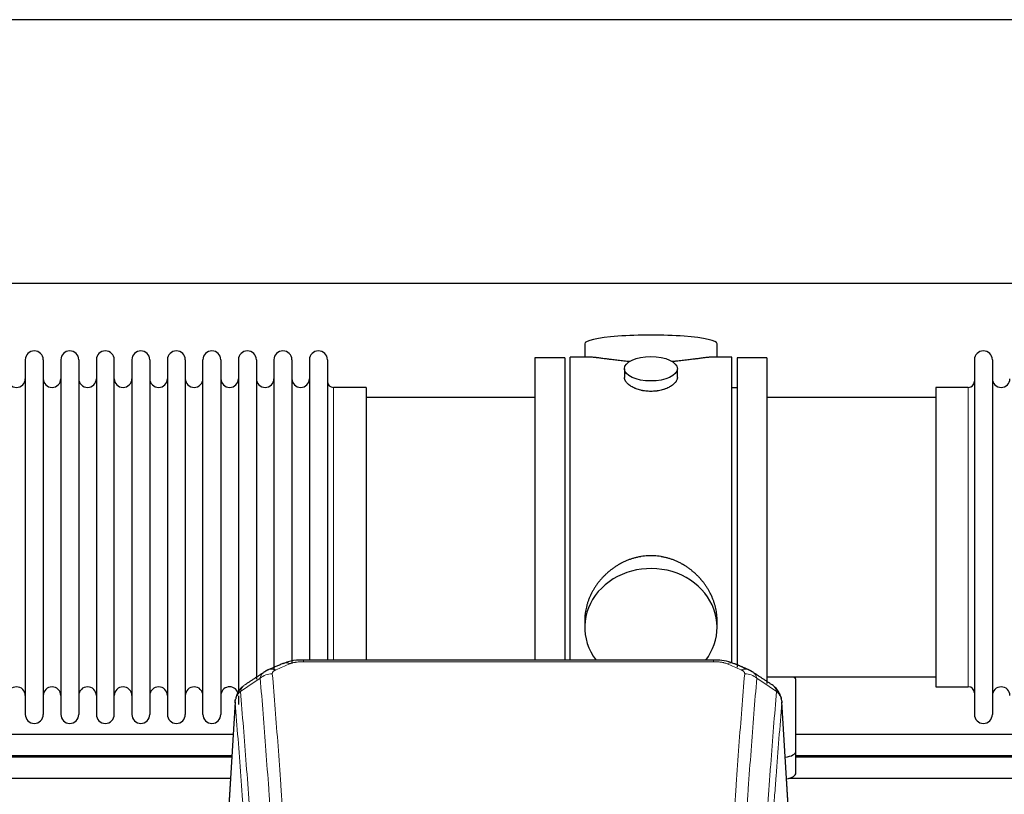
# Model space of a CAD drawing. Header units: inches. Extents: x 0 to 23760, y -13 to 16800.
# Tile 142 of 247: x 5983 to 6543, y 14773 to 15214. Entities that reach past the tile are written whole.
import ezdxf

# ---------------------------------------------------------------- set-up
doc = ezdxf.new("R2010")
doc.units = ezdxf.units.IN
doc.layers.add('254', color=7, linetype='Continuous', true_color=0xffffff)

msp = doc.modelspace()

# ---------------------------------------------------------------- linework, layer by layer
at = {"layer": '254', "color": 2, "linetype": 'Continuous', "lineweight": 25}
for p, q in [((7685.597, 15213.845), (3408.375, 15213.845)), ((7685.597, 15063.844), (3476.173, 15063.844)), ((6304.475, 15029.502), (6304.475, 15021.882)), ((6379.754, 15021.882), (6379.754, 15029.502)), ((5986.315, 15020.352), (5986.315, 14818.552)), ((5996.515, 15020.352), (5996.515, 14818.552)), ((6006.515, 15020.352), (6006.515, 14818.552)), ((6016.715, 15020.352), (6016.715, 14818.552)), ((6026.715, 15020.352), (6026.715, 14818.552)), ((6036.915, 14818.552), (6036.915, 15020.352)), ((6046.915, 15020.352), (6046.915, 14818.552)), ((6057.115, 15020.352), (6057.115, 14818.552)), ((6067.115, 15020.352), (6067.115, 14872.862)), ((6077.315, 15020.352), (6077.315, 14872.862)), ((6087.315, 14872.862), (6087.315, 15020.352)), ((6097.515, 15020.352), (6097.515, 14872.862)), ((6107.515, 15020.352), (6107.515, 14872.862)), ((6117.715, 15020.352), (6117.715, 14872.862)), ((6127.715, 15020.352), (6127.715, 14872.862)), ((6137.915, 15020.352), (6137.915, 14872.862)), ((6147.915, 15020.352), (6147.915, 14872.862)), ((6158.115, 15020.352), (6158.115, 14872.862)), ((6276.115, 15021.452), (6276.115, 14919.452)), ((6293.115, 15021.452), (6276.115, 15021.452)), ((6293.115, 15021.452), (6293.115, 14919.452)), ((6296.115, 14919.452), (6296.115, 15021.882)), ((6307.461, 15021.882), (6296.115, 15021.882)), ((6388.115, 15021.882), (6376.818, 15021.882)), ((6388.115, 14919.452), (6388.115, 15021.882)), ((6391.115, 15021.452), (6391.115, 14845.53)), ((6408.115, 15021.452), (6391.115, 15021.452)), ((6408.115, 15021.452), (6408.115, 14836.278)), ((6526.115, 15020.352), (6526.115, 14818.552)), ((6536.315, 15020.352), (6536.315, 14818.552)), ((6327.067, 15015.249), (6327.067, 15010.284)), ((6357.162, 15010.307), (6357.162, 15015.249)), ((6180.115, 15004.602), (6161.615, 15004.602)), ((6180.115, 15004.602), (6180.115, 14880.134)), ((6391.115, 15004.452), (6388.115, 15004.452)), ((6504.115, 15004.602), (6504.115, 14834.302)), ((6522.615, 15004.602), (6504.115, 15004.602)), ((6276.115, 14998.952), (6180.115, 14998.952)), ((6504.115, 14998.952), (6408.115, 14998.952)), ((6276.115, 14919.452), (6276.115, 14849.533)), ((6293.115, 14919.452), (6293.115, 14849.533)), ((6296.115, 14849.532), (6296.115, 14919.452)), ((6388.115, 14847.802), (6388.115, 14919.452)), ((6180.115, 14880.134), (6180.115, 14849.533)), ((6067.115, 14872.862), (6067.115, 14818.552)), ((6077.315, 14872.862), (6077.315, 14818.552)), ((6087.315, 14818.552), (6087.315, 14872.862)), ((6097.515, 14872.862), (6097.515, 14818.552)), ((6107.515, 14872.862), (6107.515, 14830.645)), ((6117.715, 14872.862), (6117.715, 14838.705)), ((6127.715, 14872.862), (6127.715, 14843.996)), ((6137.915, 14872.862), (6137.915, 14847.568)), ((6147.915, 14872.862), (6147.915, 14849.535)), ((6158.115, 14872.862), (6158.115, 14849.535)), ((6304.475, 14872.223), (6304.475, 14868.198)), ((6379.754, 14868.198), (6379.754, 14872.221)), ((6377.701, 14849.537), (6144.528, 14849.537)), ((6408.115, 14839.952), (6504.115, 14839.952)), ((6424.615, 14797.852), (6424.615, 14837.926)), ((6504.115, 14834.302), (6522.615, 14834.302)), ((6107.515, 14829.184), (6107.515, 14824.331)), ((6105.597, 14825.74), (6100.346, 14739.104)), ((6421.883, 14739.104), (6416.632, 14825.741)), ((6424.615, 14785.434), (6424.615, 14797.852))]:
    msp.add_line(p, q, dxfattribs=at)
at = {"layer": '254', "color": 110, "linetype": 'Continuous', "lineweight": 13}
for p, q in [((6161.615, 15004.602), (6161.615, 14880.134)), ((6522.615, 15004.602), (6522.615, 14834.302)), ((6161.615, 14880.134), (6161.615, 14849.533)), ((6144.528, 14849.537), (6144.528, 14848.584)), ((6377.701, 14848.584), (6144.528, 14848.584)), ((6377.701, 14849.535), (6377.701, 14848.584)), ((6105.599, 14825.118), (6100.351, 14738.529)), ((6421.878, 14738.529), (6416.63, 14825.118))]:
    msp.add_line(p, q, dxfattribs=at)
at = {"layer": '254', "color": 2, "linetype": 'Continuous', "lineweight": 25}
for centre, radius, start, end in [((5991.415, 15020.352), 5.1, 0, 180), ((6011.615, 15020.352), 5.1, 0, 180), ((6031.815, 15020.352), 5.1, 0, 180), ((6052.015, 15020.352), 5.1, 0, 180), ((6072.215, 15020.352), 5.1, 0, 180), ((6092.415, 15020.352), 5.1, 0, 180), ((6112.615, 15020.352), 5.1, 0, 180), ((6132.815, 15020.352), 5.1, 0, 180), ((6153.015, 15020.352), 5.1, 0, 180), ((6531.215, 15020.352), 5.1, 0, 180), ((5981.315, 15009.602), 5, 180, 0), ((6001.515, 15009.602), 5, 180, 0), ((6021.715, 15009.602), 5, 180, 0), ((6041.915, 15009.602), 5, 180, 0), ((6062.115, 15009.602), 5, 180, 0), ((6082.315, 15009.602), 5, 180, 0), ((6102.515, 15009.602), 5, 180, 0), ((6122.715, 15009.602), 5, 180, 0), ((6142.915, 15009.602), 5, 180, 0), ((6161.615, 15008.102), 3.5, 180, 270), ((6522.615, 15008.102), 3.5, 270, 0), ((6541.315, 15009.602), 5, 180, 0), ((5981.315, 14829.302), 5, 0, 180), ((6001.515, 14829.302), 5, 0, 180), ((6021.715, 14829.302), 5, 0, 180), ((6041.915, 14829.302), 5, 0, 180), ((6062.115, 14829.302), 5, 0, 180), ((6082.315, 14829.302), 5, 0, 180), ((6102.515, 14829.302), 5, 19.11094, 180), ((6522.615, 14830.802), 3.5, 0, 90), ((6541.315, 14829.302), 5, 0, 180), ((5991.415, 14818.552), 5.1, 180, 0), ((6011.615, 14818.552), 5.1, 180, 0), ((6031.815, 14818.552), 5.1, 180, 0), ((6052.015, 14818.552), 5.1, 180, 0), ((6072.215, 14818.552), 5.1, 180, 0), ((6092.415, 14818.552), 5.1, 180, 0), ((6531.215, 14818.552), 5.1, 180, 0)]:
    msp.add_arc(centre, radius, start, end, dxfattribs=at)
for centre, major_axis, ratio, start_param, end_param in [((6342.115, 15029.502), (37.64, 0), 0.1305262, 0, 3.1415927), ((6342.115, 14868.198), (37.64, 0), 0.8870108, 0, 3.7346664), ((6342.115, 14868.198), (37.64, 0), 0.8870108, 5.6900133, 6.2831853), ((6136.77, 14838.374), (3.953, -9.186), 0.6419268, 2.5510147, 3.1418997), ((6416.615, 14837.926), (-8, 0), 0.4617486, 3.1415927, 3.722063), ((6416.615, 14797.852), (-8, 0), 0.4617486, 1.81384, 3.1415927), ((6416.615, 14785.434), (-8, 0), 0.4617486, 1.911273, 3.1415927)]:
    msp.add_ellipse(centre, major_axis=major_axis, ratio=ratio, start_param=start_param, end_param=end_param, dxfattribs=at)
msp.add_ellipse((6342.115, 15015.249), major_axis=(15.048, 0), ratio=0.4617486, dxfattribs=at)
at = {"layer": '254', "color": 110, "linetype": 'Continuous', "lineweight": 13}
for centre, major_axis, ratio, start_param, end_param in [((6385.459, 14838.374), (-3.953, -9.186), 0.6419268, 3.1410059, 3.7321706), ((6126.789, 14832.724), (-9.964, -0.842), 0.9013977, 4.6363308, 5.3961502), ((6128.761, 14834.917), (3.975, -9.176), 0.6408251, 2.5472213, 3.141301), ((6393.468, 14834.917), (3.975, 9.176), 0.6408251, 0.0010737, 0.5943713), ((6395.44, 14832.724), (-9.964, 0.842), 0.9013977, 4.0286278, 4.7884472)]:
    msp.add_ellipse(centre, major_axis=major_axis, ratio=ratio, start_param=start_param, end_param=end_param, dxfattribs=at)
at = {"layer": '254', "color": 2, "linetype": 'Continuous', "lineweight": 25}
for points, knots in [([(6330.242, 15019.293), (6330.24, 15019.294), (6330.238, 15019.294), (6330.162, 15019.3), (6330.088, 15019.306), (6329.94, 15019.318), (6329.72, 15019.336), (6328.914, 15019.403), (6327.619, 15019.519), (6325.937, 15019.686), (6324.3, 15019.864), (6322.706, 15020.049), (6321.157, 15020.239), (6320.153, 15020.368), (6319.535, 15020.448), (6319.412, 15020.464), (6319.167, 15020.497), (6318.802, 15020.545), (6318.443, 15020.593), (6317.733, 15020.688), (6316.809, 15020.813), (6315.488, 15020.993), (6314.23, 15021.164), (6313.036, 15021.323), (6312.282, 15021.42), (6311.733, 15021.488), (6311.462, 15021.521), (6311.198, 15021.552), (6311.023, 15021.573), (6310.936, 15021.583), (6310.506, 15021.632), (6309.847, 15021.704), (6308.938, 15021.788), (6308.11, 15021.847), (6307.473, 15021.876), (6307.118, 15021.881), (6306.995, 15021.882)], [0, 0, 0, 0, 0.0002215, 0.0002215, 0.0071429, 0.0071429, 0.0140642, 0.027907, 0.083278, 0.1386489, 0.1940199, 0.2493909, 0.3047619, 0.3601329, 0.3601329, 0.3739756, 0.3739756, 0.3878184, 0.4155039, 0.4155039, 0.4708749, 0.5262458, 0.5816168, 0.6369878, 0.6923588, 0.6923588, 0.7200443, 0.733887, 0.733887, 0.7477298, 0.7477298, 0.8031008, 0.8584718, 0.9138427, 0.9692137, 1, 1, 1, 1]), ([(6377.239, 15021.882), (6377.115, 15021.881), (6376.758, 15021.876), (6376.117, 15021.847), (6375.284, 15021.787), (6374.674, 15021.731), (6374.275, 15021.69), (6374.194, 15021.682), (6374.031, 15021.665), (6373.785, 15021.639), (6373.533, 15021.61), (6373.019, 15021.551), (6372.311, 15021.466), (6371.183, 15021.322), (6369.989, 15021.163), (6368.727, 15020.991), (6367.842, 15020.87), (6367.16, 15020.778), (6366.815, 15020.731), (6366.463, 15020.683), (6366.228, 15020.652), (6366.109, 15020.636), (6365.515, 15020.556), (6364.547, 15020.428), (6363.05, 15020.236), (6361.506, 15020.047), (6359.915, 15019.862), (6358.277, 15019.685), (6357.153, 15019.573), (6356.297, 15019.492), (6355.866, 15019.453), (6355.431, 15019.414), (6355.212, 15019.395), (6355.139, 15019.389), (6354.993, 15019.376), (6354.706, 15019.352), (6354.418, 15019.328), (6354.203, 15019.311)], [0, 0, 0, 0, 0.0313476, 0.0871263, 0.142905, 0.1986836, 0.1986836, 0.2126283, 0.2126283, 0.226573, 0.2544623, 0.2544623, 0.310241, 0.3660196, 0.4217983, 0.477577, 0.5333556, 0.5333556, 0.561245, 0.5751896, 0.5751896, 0.5891343, 0.5891343, 0.644913, 0.7006917, 0.7564703, 0.812249, 0.8680277, 0.9238063, 0.9238063, 0.9516957, 0.9656403, 0.9656403, 0.9726127, 0.9726127, 0.979585, 1, 1, 1, 1]), ([(6342.115, 15002.374), (6341.617, 15002.374), (6341.123, 15002.389), (6340.144, 15002.446), (6339.659, 15002.489), (6338.697, 15002.602), (6338.219, 15002.673), (6337.628, 15002.778), (6337.451, 15002.811), (6337.275, 15002.846), (6337.157, 15002.87), (6337.099, 15002.882), (6336.807, 15002.943), (6336.576, 15002.995), (6335.893, 15003.16), (6335.449, 15003.283), (6334.585, 15003.55), (6334.165, 15003.694), (6333.552, 15003.928), (6333.351, 15004.009), (6333.053, 15004.134), (6332.954, 15004.176), (6332.808, 15004.241), (6332.759, 15004.263), (6332.662, 15004.306), (6332.229, 15004.504), (6331.82, 15004.712), (6331.127, 15005.097), (6330.798, 15005.296), (6330.176, 15005.708), (6329.883, 15005.922), (6329.539, 15006.196), (6329.471, 15006.252), (6329.338, 15006.363), (6329.273, 15006.419), (6329.082, 15006.587), (6328.961, 15006.7), (6328.613, 15007.041), (6328.403, 15007.27), (6328.028, 15007.733), (6327.862, 15007.967), (6327.647, 15008.32), (6327.581, 15008.439), (6327.505, 15008.587), (6327.49, 15008.617), (6327.462, 15008.676), (6327.448, 15008.706), (6327.407, 15008.795), (6327.381, 15008.854), (6327.26, 15009.15), (6327.188, 15009.384), (6327.091, 15009.848), (6327.067, 15010.078), (6327.067, 15010.308), (6327.067, 15010.311), (6327.067, 15010.314)], [0, 0, 0, 0, 0.0624454, 0.0624454, 0.1248907, 0.1248907, 0.1873361, 0.1873361, 0.2029474, 0.2107531, 0.2107531, 0.2185588, 0.2185588, 0.2497814, 0.2497814, 0.3122268, 0.3122268, 0.3746722, 0.3746722, 0.4058948, 0.4058948, 0.4215062, 0.4215062, 0.4293119, 0.4293119, 0.4371175, 0.4995629, 0.4995629, 0.5620082, 0.5620082, 0.6244536, 0.6244536, 0.6400649, 0.6400649, 0.6556763, 0.6556763, 0.686899, 0.686899, 0.7493443, 0.7493443, 0.8117897, 0.8117897, 0.8430124, 0.8430124, 0.850818, 0.850818, 0.8586237, 0.8586237, 0.874235, 0.874235, 0.9366804, 0.9366804, 0.9991258, 0.9991258, 1, 1, 1, 1]), ([(6357.162, 15010.31), (6357.163, 15010.082), (6357.138, 15009.853), (6357.043, 15009.39), (6356.971, 15009.156), (6356.78, 15008.687), (6356.661, 15008.452), (6356.482, 15008.156), (6356.445, 15008.097), (6356.387, 15008.008), (6356.367, 15007.978), (6356.327, 15007.919), (6356.224, 15007.771), (6356.113, 15007.624), (6355.83, 15007.275), (6355.621, 15007.045), (6355.159, 15006.593), (6354.908, 15006.37), (6354.498, 15006.043), (6354.357, 15005.934), (6354.136, 15005.773), (6354.061, 15005.72), (6353.908, 15005.614), (6353.831, 15005.561), (6353.439, 15005.301), (6353.109, 15005.1), (6352.417, 15004.716), (6352.055, 15004.532), (6351.298, 15004.181), (6350.903, 15004.015), (6350.441, 15003.838), (6350.389, 15003.818), (6350.285, 15003.78), (6350.233, 15003.76), (6350.076, 15003.703), (6349.76, 15003.591), (6349.438, 15003.486), (6348.788, 15003.285), (6348.346, 15003.163), (6347.441, 15002.944), (6346.979, 15002.846), (6346.272, 15002.719), (6346.034, 15002.68), (6345.673, 15002.627), (6345.551, 15002.609), (6345.309, 15002.577), (6345.188, 15002.562), (6344.58, 15002.49), (6344.091, 15002.447), (6343.107, 15002.389), (6342.612, 15002.374), (6342.115, 15002.374)], [0, 0, 0, 0, 0.0621483, 0.0621483, 0.1246718, 0.1246718, 0.1871952, 0.1871952, 0.2028261, 0.2028261, 0.2106415, 0.2106415, 0.2184569, 0.2497186, 0.2497186, 0.3122421, 0.3122421, 0.3747655, 0.3747655, 0.4060273, 0.4060273, 0.4216581, 0.4216581, 0.437289, 0.437289, 0.4998124, 0.4998124, 0.5623359, 0.5623359, 0.6248593, 0.6248593, 0.6326748, 0.6326748, 0.6404902, 0.6404902, 0.656121, 0.6873828, 0.6873828, 0.7499062, 0.7499062, 0.8124297, 0.8124297, 0.8436914, 0.8436914, 0.8593222, 0.8593222, 0.8749531, 0.8749531, 0.9374766, 0.9374766, 1, 1, 1, 1]), ([(6379.754, 14872.186), (6379.754, 14872.718), (6379.739, 14873.255), (6379.694, 14874.073), (6379.67, 14874.423), (6379.64, 14874.775), (6379.628, 14874.915), (6379.621, 14874.986), (6379.601, 14875.197), (6379.528, 14875.901), (6379.355, 14877.164), (6379.035, 14878.841), (6378.626, 14880.511), (6378.13, 14882.173), (6377.547, 14883.826), (6377.099, 14884.922), (6376.8, 14885.605), (6376.739, 14885.742), (6376.616, 14886.014), (6376.43, 14886.422), (6376.235, 14886.826), (6375.838, 14887.629), (6375.282, 14888.688), (6374.373, 14890.239), (6373.391, 14891.754), (6372.334, 14893.231), (6371.579, 14894.191), (6370.995, 14894.9), (6370.797, 14895.135), (6370.495, 14895.485), (6370.393, 14895.601), (6370.189, 14895.833), (6369.676, 14896.407), (6368.725, 14897.413), (6367.4, 14898.691), (6366.019, 14899.908), (6364.582, 14901.062), (6363.087, 14902.152), (6362.052, 14902.836), (6361.26, 14903.331), (6360.994, 14903.493), (6360.658, 14903.693), (6360.591, 14903.732), (6360.456, 14903.811), (6360.253, 14903.929), (6359.508, 14904.353), (6358.273, 14905.007), (6356.593, 14905.794), (6354.88, 14906.496), (6353.134, 14907.111), (6351.354, 14907.64), (6350.145, 14907.932), (6349.229, 14908.128), (6348.922, 14908.19), (6348.537, 14908.262), (6348.46, 14908.276), (6348.305, 14908.304), (6348.074, 14908.344), (6347.225, 14908.486), (6345.835, 14908.67), (6343.982, 14908.818), (6342.128, 14908.867), (6340.274, 14908.819), (6338.419, 14908.673), (6337.182, 14908.51), (6336.409, 14908.387), (6336.254, 14908.361), (6335.945, 14908.308), (6335.482, 14908.225), (6335.023, 14908.133), (6334.108, 14907.937), (6332.898, 14907.646), (6331.116, 14907.118), (6329.365, 14906.502), (6327.644, 14905.797), (6326.518, 14905.27), (6325.681, 14904.853), (6325.404, 14904.71), (6325.058, 14904.527), (6324.92, 14904.453), (6324.645, 14904.304), (6323.894, 14903.889), (6322.692, 14903.175), (6321.144, 14902.153), (6319.65, 14901.064), (6318.211, 14899.909), (6316.824, 14898.687), (6315.936, 14897.829), (6315.446, 14897.334), (6315.392, 14897.279), (6315.284, 14897.168), (6315.23, 14897.113), (6315.068, 14896.946), (6314.748, 14896.611), (6314.435, 14896.271), (6313.818, 14895.587), (6313.019, 14894.661), (6311.894, 14893.229), (6310.84, 14891.756), (6309.858, 14890.243), (6308.948, 14888.689), (6308.39, 14887.626), (6308.057, 14886.954), (6307.991, 14886.819), (6307.861, 14886.548), (6307.669, 14886.142), (6307.486, 14885.735), (6307.129, 14884.92), (6306.684, 14883.829), (6306.102, 14882.182), (6305.606, 14880.524), (6305.198, 14878.857), (6304.877, 14877.18), (6304.722, 14876.056), (6304.644, 14875.351), (6304.63, 14875.21), (6304.603, 14874.929), (6304.565, 14874.507), (6304.536, 14874.088), (6304.491, 14873.263), (6304.475, 14872.72), (6304.475, 14872.181)], [0, 0, 0, 0, 0.0151373, 0.0151373, 0.0229562, 0.0249109, 0.0249109, 0.0268656, 0.0268656, 0.030775, 0.0464127, 0.0620504, 0.0776881, 0.0933258, 0.1089635, 0.1246012, 0.1246012, 0.1285107, 0.1285107, 0.1324201, 0.1402389, 0.1402389, 0.1558766, 0.1715144, 0.1871521, 0.2027898, 0.2184275, 0.2184275, 0.2262463, 0.2262463, 0.2301558, 0.2301558, 0.2340652, 0.2497029, 0.2653406, 0.2809783, 0.296616, 0.3122537, 0.3278914, 0.3278914, 0.3357103, 0.3357103, 0.337665, 0.337665, 0.3396197, 0.3435291, 0.3591668, 0.3748045, 0.3904422, 0.4060799, 0.4217176, 0.4373554, 0.4373554, 0.4451742, 0.4451742, 0.4471289, 0.4471289, 0.4490836, 0.4529931, 0.4686308, 0.4842685, 0.4999062, 0.5155439, 0.5311816, 0.5468193, 0.5468193, 0.5507287, 0.5507287, 0.5546381, 0.562457, 0.562457, 0.5780947, 0.5937324, 0.6093701, 0.6250078, 0.6406455, 0.6406455, 0.6484644, 0.6484644, 0.6504191, 0.6523738, 0.6562832, 0.6719209, 0.6875586, 0.7031963, 0.7188341, 0.7344718, 0.7501095, 0.7501095, 0.7520642, 0.7520642, 0.7540189, 0.7540189, 0.7579283, 0.7657472, 0.7657472, 0.7813849, 0.7970226, 0.8126603, 0.828298, 0.8439357, 0.8595734, 0.8595734, 0.8634828, 0.8634828, 0.8673923, 0.8752111, 0.8752111, 0.8908488, 0.9064865, 0.9221242, 0.9377619, 0.9533996, 0.9690373, 0.9690373, 0.9729468, 0.9729468, 0.9768562, 0.984675, 0.984675, 1, 1, 1, 1]), ([(6145.828, 14849.52), (6144.601, 14849.561), (6141.22, 14849.483), (6136.683, 14849.094), (6133.854, 14847.83), (6132.939, 14847.333)], [0, 0, 0, 0, 0.269411, 0.7558927, 1, 1, 1, 1]), ([(6389.355, 14847.445), (6388.833, 14847.722), (6386.721, 14848.71), (6382.751, 14849.354), (6379.333, 14849.495), (6377.698, 14849.417)], [0, 0, 0, 0, 0.1537805, 0.6080136, 1, 1, 1, 1]), ([(6110.54, 14834.928), (6110.02, 14834.555), (6108.962, 14833.646), (6107.599, 14831.863), (6106.545, 14829.708), (6106.129, 14828.182), (6105.994, 14827.409)], [0, 0, 0, 0, 0.2123708, 0.4683651, 0.7393635, 1, 1, 1, 1]), ([(6416.549, 14826.401), (6416.437, 14827.351), (6415.994, 14829.19), (6414.701, 14831.806), (6413.02, 14833.903), (6411.729, 14834.946), (6411.107, 14835.366)], [0, 0, 0, 0, 0.2790385, 0.5536712, 0.8024065, 1, 1, 1, 1]), ([(6105.599, 14825.118), (6105.598, 14825.13), (6105.597, 14825.153), (6105.595, 14825.188), (6105.593, 14825.224), (6105.592, 14825.259), (6105.591, 14825.294), (6105.59, 14825.329), (6105.589, 14825.363), (6105.588, 14825.398), (6105.588, 14825.433), (6105.588, 14825.468), (6105.589, 14825.503), (6105.589, 14825.537), (6105.59, 14825.572), (6105.591, 14825.606), (6105.592, 14825.641), (6105.593, 14825.675), (6105.595, 14825.709), (6105.597, 14825.744), (6105.599, 14825.778), (6105.602, 14825.812), (6105.604, 14825.846), (6105.607, 14825.88), (6105.61, 14825.914), (6105.613, 14825.948), (6105.617, 14825.982), (6105.621, 14826.016), (6105.625, 14826.05), (6105.629, 14826.083), (6105.633, 14826.117), (6105.638, 14826.15), (6105.643, 14826.184), (6105.648, 14826.217), (6105.653, 14826.251), (6105.659, 14826.284), (6105.665, 14826.317), (6105.671, 14826.35), (6105.677, 14826.383), (6105.684, 14826.416), (6105.69, 14826.449), (6105.697, 14826.482), (6105.704, 14826.515), (6105.712, 14826.548), (6105.719, 14826.581), (6105.727, 14826.613), (6105.735, 14826.646), (6105.743, 14826.678), (6105.752, 14826.711), (6105.761, 14826.743), (6105.77, 14826.775), (6105.779, 14826.808), (6105.788, 14826.84), (6105.798, 14826.872), (6105.807, 14826.904), (6105.817, 14826.936), (6105.828, 14826.968), (6105.838, 14827), (6105.849, 14827.031), (6105.86, 14827.063), (6105.871, 14827.094), (6105.882, 14827.126), (6105.893, 14827.157), (6105.905, 14827.189), (6105.915, 14827.215), (6105.921, 14827.231), (6105.923, 14827.236)], [0, 0, 0, 0, 0.0160287, 0.0320483, 0.0480589, 0.0640604, 0.080053, 0.0960364, 0.1120109, 0.1279763, 0.1439327, 0.1598801, 0.1758184, 0.1917478, 0.2076681, 0.2235794, 0.2394817, 0.255375, 0.2712593, 0.2871346, 0.3030009, 0.3188582, 0.3347065, 0.3505458, 0.3663762, 0.3821975, 0.3980099, 0.4138133, 0.4296077, 0.4453931, 0.4611696, 0.4769371, 0.4926957, 0.5084453, 0.5241859, 0.5399176, 0.5556403, 0.5713541, 0.5870589, 0.6027548, 0.6184418, 0.6341198, 0.6497889, 0.6654491, 0.6811003, 0.6967426, 0.712376, 0.7280004, 0.743616, 0.7592226, 0.7748203, 0.7904091, 0.8059891, 0.8215601, 0.8371222, 0.8526754, 0.8682197, 0.8837552, 0.8992817, 0.9147994, 0.9303082, 0.9458081, 0.9612991, 0.9767813, 0.9922546, 1, 1, 1, 1]), ([(6416.547, 14826.408), (6416.558, 14826.351), (6416.614, 14826.043), (6416.641, 14825.706), (6416.641, 14825.401), (6416.64, 14825.33), (6416.638, 14825.26), (6416.635, 14825.189), (6416.632, 14825.142), (6416.63, 14825.118)], [0, 0, 0, 0, 0.135601, 0.730798, 0.7844814, 0.8382432, 0.8920836, 0.9460025, 1, 1, 1, 1]), ([(6664.46, 14807.195), (6658.202, 14807.195), (6641.372, 14807.195), (6581.452, 14807.195), (6507.745, 14807.195), (6444.609, 14807.195), (6424.563, 14807.195)], [0, 0, 0, 0, 0.0782657, 0.2104634, 0.7493161, 1, 1, 1, 1]), ([(5864.561, 14795.195), (5913.157, 14795.195), (5992.883, 14795.195), (6072.609, 14795.195), (6103.739, 14795.195)], [0, 0, 0, 0, 0.6095415, 1, 1, 1, 1]), ([(6424.563, 14795.195), (6425.249, 14795.195), (6446.287, 14795.195), (6486.874, 14795.195), (6544.701, 14795.195), (6595.817, 14795.195), (6634.956, 14795.195), (6656.168, 14795.195), (6663.74, 14795.195)], [0, 0, 0, 0, 0.0086151, 0.263879, 0.5090707, 0.7339406, 0.9050236, 1, 1, 1, 1]), ([(6663.676, 14794.265), (6651.548, 14794.265), (6628.35, 14794.265), (6594.975, 14794.265), (6532.242, 14794.265), (6475.748, 14794.265), (6429.432, 14794.265), (6424.602, 14794.265)], [0, 0, 0, 0, 0.1521979, 0.2910927, 0.4188081, 0.9393906, 1, 1, 1, 1]), ([(5860.487, 14782.267), (5901.124, 14782.267), (5981.935, 14782.267), (6062.746, 14782.267), (6102.921, 14782.267)], [0, 0, 0, 0, 0.5028597, 1, 1, 1, 1]), ([(6420.496, 14782.267), (6427.65, 14782.267), (6453.624, 14782.267), (6496.859, 14782.267), (6546.072, 14782.267), (6594.242, 14782.267), (6631.818, 14782.267), (6656.263, 14782.267), (6662.93, 14782.267)], [0, 0, 0, 0, 0.0885238, 0.3214182, 0.5350101, 0.6975126, 0.9174978, 1, 1, 1, 1])]:
    msp.add_open_spline(points, degree=3, knots=knots, dxfattribs=at)
for points, degree in [([(6132.817, 14847.557), (6124.787, 14844.088)], 1), ([(6397.443, 14844.092), (6393.427, 14845.835), (6389.413, 14847.553)], 2), ([(6122.396, 14842.814), (6116.767, 14839.093), (6111.145, 14835.382)], 2), ([(6124.817, 14844.021), (6123.455, 14843.718), (6122.466, 14842.787)], 2), ([(6399.756, 14842.751), (6398.724, 14843.653), (6397.401, 14844.011)], 2), ([(6411.085, 14835.382), (6405.47, 14839.088), (6399.848, 14842.805)], 2), ([(6104.459, 14807.195), (6024.493, 14807.195), (5944.527, 14807.195), (5864.561, 14807.195)], 3), ([(6103.668, 14794.265), (6023.976, 14794.265), (5944.285, 14794.265), (5864.593, 14794.265)], 3)]:
    msp.add_open_spline(points, degree=degree, dxfattribs=at)
at = {"layer": '254', "color": 110, "linetype": 'Continuous', "lineweight": 13}
for points in [[(6136.77, 14847.417), (6134.101, 14846.264), (6131.431, 14845.107), (6128.761, 14843.946)], [(6393.468, 14843.946), (6390.798, 14845.107), (6388.129, 14846.264), (6385.459, 14847.417)], [(6119.906, 14839.155), (6116.153, 14836.678), (6112.403, 14834.205), (6108.654, 14831.734)], [(6413.575, 14831.734), (6409.826, 14834.205), (6406.076, 14836.678), (6402.323, 14839.155)]]:
    msp.add_open_spline(points, degree=3, dxfattribs=at)
for points, knots in [([(6136.77, 14847.417), (6136.895, 14847.471), (6137.025, 14847.523), (6137.227, 14847.599), (6137.295, 14847.623), (6137.433, 14847.671), (6137.502, 14847.695), (6137.855, 14847.809), (6138.149, 14847.892), (6138.759, 14848.042), (6139.075, 14848.109), (6139.483, 14848.185), (6139.565, 14848.199), (6139.73, 14848.228), (6139.812, 14848.241), (6140.06, 14848.281), (6140.227, 14848.305), (6140.728, 14848.374), (6141.065, 14848.412), (6141.745, 14848.477), (6142.087, 14848.503), (6142.777, 14848.544), (6143.124, 14848.559), (6143.823, 14848.579), (6144.175, 14848.584), (6144.528, 14848.584)], [0, 0, 0, 0, 0.0625, 0.0625, 0.09375, 0.09375, 0.125, 0.125, 0.25, 0.25, 0.375, 0.375, 0.40625, 0.40625, 0.4375, 0.4375, 0.5, 0.5, 0.625, 0.625, 0.75, 0.75, 0.875, 0.875, 1, 1, 1, 1]), ([(6377.701, 14848.584), (6378.055, 14848.584), (6378.408, 14848.579), (6378.849, 14848.567), (6378.937, 14848.564), (6379.113, 14848.557), (6379.201, 14848.554), (6379.465, 14848.542), (6379.639, 14848.533), (6380.162, 14848.502), (6380.506, 14848.475), (6381.189, 14848.409), (6381.527, 14848.37), (6382.194, 14848.279), (6382.524, 14848.226), (6382.89, 14848.158), (6382.93, 14848.15), (6383.011, 14848.135), (6383.131, 14848.111), (6383.409, 14848.053), (6383.641, 14848), (6384.095, 14847.888), (6384.386, 14847.805), (6384.943, 14847.624), (6385.209, 14847.525), (6385.459, 14847.417)], [0, 0, 0, 0, 0.125, 0.125, 0.15625, 0.15625, 0.1875, 0.1875, 0.25, 0.25, 0.375, 0.375, 0.5, 0.5, 0.625, 0.625, 0.640625, 0.640625, 0.65625, 0.6875, 0.75, 0.75, 0.875, 0.875, 1, 1, 1, 1]), ([(6119.906, 14839.155), (6119.942, 14839.399), (6119.996, 14839.638), (6120.084, 14839.928), (6120.102, 14839.986), (6120.142, 14840.101), (6120.163, 14840.158), (6120.228, 14840.328), (6120.276, 14840.439), (6120.433, 14840.767), (6120.675, 14841.189), (6120.982, 14841.581), (6121.238, 14841.863), (6121.35, 14841.978), (6121.469, 14842.091), (6121.517, 14842.135), (6121.541, 14842.157), (6121.614, 14842.224), (6121.664, 14842.267), (6121.918, 14842.482), (6122.137, 14842.643), (6122.378, 14842.802), (6122.387, 14842.808), (6122.396, 14842.813)], [0, 0, 0, 0, 0.1656246, 0.1656246, 0.2070308, 0.2070308, 0.2484369, 0.2484369, 0.3312492, 0.3312492, 0.4968738, 0.6624984, 0.6624984, 0.7453108, 0.7660138, 0.7660138, 0.7867169, 0.7867169, 0.8281231, 0.8281231, 0.9937477, 0.9937477, 1, 1, 1, 1]), ([(6126.789, 14841.744), (6126.781, 14841.846), (6126.783, 14841.948), (6126.8, 14842.075), (6126.804, 14842.101), (6126.814, 14842.152), (6126.819, 14842.177), (6126.839, 14842.253), (6126.854, 14842.303), (6126.909, 14842.454), (6126.958, 14842.552), (6127.078, 14842.747), (6127.15, 14842.842), (6127.276, 14842.984), (6127.322, 14843.031), (6127.394, 14843.1), (6127.419, 14843.123), (6127.47, 14843.169), (6127.496, 14843.192), (6127.631, 14843.305), (6127.749, 14843.392), (6128.005, 14843.56), (6128.143, 14843.642), (6128.438, 14843.798), (6128.595, 14843.873), (6128.761, 14843.946)], [0, 0, 0, 0, 0.125, 0.125, 0.15625, 0.15625, 0.1875, 0.1875, 0.25, 0.25, 0.375, 0.375, 0.5, 0.5, 0.5625, 0.5625, 0.59375, 0.59375, 0.625, 0.625, 0.75, 0.75, 0.875, 0.875, 1, 1, 1, 1]), ([(6126.789, 14841.744), (6127.347, 14835.124), (6128.447, 14821.634), (6130.055, 14800.649), (6131.097, 14786.16), (6131.868, 14775.106), (6132.25, 14769.532), (6132.629, 14763.887), (6132.88, 14760.109), (6133.005, 14758.211), (6133.629, 14748.687), (6134.12, 14740.945), (6134.845, 14729.15), (6135.085, 14725.189), (6135.561, 14717.206), (6135.797, 14713.185), (6136.499, 14701.032), (6137.42, 14684.59), (6138.31, 14667.671), (6138.748, 14659.092)], [0, 0, 0, 0, 0.125, 0.25, 0.375, 0.375, 0.4375, 0.46875, 0.46875, 0.5, 0.5, 0.625, 0.625, 0.6875, 0.6875, 0.75, 0.75, 0.875, 1, 1, 1, 1]), ([(6383.482, 14659.092), (6383.919, 14667.671), (6384.81, 14684.59), (6385.73, 14701.032), (6386.432, 14713.185), (6386.668, 14717.206), (6387.144, 14725.189), (6387.384, 14729.15), (6388.109, 14740.945), (6388.6, 14748.687), (6389.224, 14758.211), (6389.349, 14760.109), (6389.6, 14763.887), (6389.979, 14769.532), (6390.361, 14775.106), (6391.132, 14786.16), (6392.174, 14800.649), (6393.782, 14821.634), (6394.883, 14835.124), (6395.44, 14841.744)], [0, 0, 0, 0, 0.125, 0.25, 0.25, 0.3125, 0.3125, 0.375, 0.375, 0.5, 0.5, 0.53125, 0.53125, 0.5625, 0.625, 0.625, 0.75, 0.875, 1, 1, 1, 1]), ([(6393.468, 14843.946), (6393.634, 14843.873), (6393.792, 14843.798), (6393.978, 14843.699), (6394.015, 14843.679), (6394.087, 14843.638), (6394.123, 14843.618), (6394.227, 14843.556), (6394.294, 14843.515), (6394.487, 14843.388), (6394.721, 14843.214), (6394.912, 14843.03), (6395.038, 14842.889), (6395.077, 14842.841), (6395.131, 14842.768), (6395.149, 14842.744), (6395.182, 14842.695), (6395.198, 14842.67), (6395.274, 14842.548), (6395.322, 14842.449), (6395.395, 14842.249), (6395.419, 14842.149), (6395.446, 14841.947), (6395.449, 14841.846), (6395.44, 14841.744)], [0, 0, 0, 0, 0.125, 0.125, 0.15625, 0.15625, 0.1875, 0.1875, 0.25, 0.25, 0.375, 0.5, 0.5, 0.5625, 0.5625, 0.59375, 0.59375, 0.625, 0.625, 0.75, 0.75, 0.875, 0.875, 1, 1, 1, 1]), ([(6399.838, 14842.811), (6399.847, 14842.804), (6399.857, 14842.798), (6400.099, 14842.639), (6400.534, 14842.315), (6400.907, 14841.956), (6401.163, 14841.674), (6401.244, 14841.577), (6401.36, 14841.43), (6401.398, 14841.38), (6401.471, 14841.279), (6401.507, 14841.228), (6401.679, 14840.972), (6401.8, 14840.761), (6402.007, 14840.324), (6402.181, 14839.875), (6402.287, 14839.399), (6402.323, 14839.155)], [0, 0, 0, 0, 0.0068075, 0.0068075, 0.1723396, 0.3378717, 0.3378717, 0.4206377, 0.4206377, 0.4620207, 0.4620207, 0.5034038, 0.5034038, 0.6689358, 0.6689358, 0.8344679, 1, 1, 1, 1]), ([(6108.654, 14831.734), (6108.783, 14832.259), (6108.962, 14832.748), (6109.418, 14833.646), (6109.696, 14834.055), (6110.183, 14834.601), (6110.358, 14834.772), (6110.724, 14835.086), (6110.914, 14835.23), (6111.115, 14835.362)], [0, 0, 0, 0, 0.335226, 0.335226, 0.6704519, 0.6704519, 0.8380649, 0.8380649, 1, 1, 1, 1]), ([(6131.88, 14656.716), (6131.442, 14665.285), (6130.55, 14682.183), (6129.628, 14698.606), (6128.925, 14710.745), (6128.689, 14714.761), (6128.213, 14722.734), (6127.973, 14726.691), (6127.246, 14738.473), (6126.754, 14746.205), (6126.13, 14755.719), (6126.005, 14757.613), (6125.753, 14761.388), (6125.374, 14767.025), (6124.991, 14772.593), (6124.22, 14783.635), (6123.176, 14798.107), (6121.566, 14819.068), (6120.464, 14832.542), (6119.906, 14839.155)], [0, 0, 0, 0, 0.125, 0.25, 0.25, 0.3125, 0.3125, 0.375, 0.375, 0.5, 0.5, 0.53125, 0.53125, 0.5625, 0.625, 0.625, 0.75, 0.875, 1, 1, 1, 1]), ([(6402.323, 14839.155), (6401.765, 14832.542), (6400.663, 14819.068), (6399.053, 14798.107), (6398.01, 14783.635), (6397.238, 14772.593), (6396.855, 14767.025), (6396.476, 14761.388), (6396.225, 14757.613), (6396.099, 14755.719), (6395.475, 14746.205), (6394.983, 14738.473), (6394.257, 14726.691), (6394.016, 14722.734), (6393.54, 14714.761), (6393.304, 14710.745), (6392.601, 14698.606), (6391.679, 14682.183), (6390.787, 14665.285), (6390.349, 14656.716)], [0, 0, 0, 0, 0.125, 0.25, 0.375, 0.375, 0.4375, 0.46875, 0.46875, 0.5, 0.5, 0.625, 0.625, 0.6875, 0.6875, 0.75, 0.75, 0.875, 1, 1, 1, 1]), ([(6411.115, 14835.362), (6411.315, 14835.229), (6411.506, 14835.086), (6411.871, 14834.772), (6412.046, 14834.601), (6412.534, 14834.055), (6412.811, 14833.646), (6413.268, 14832.748), (6413.446, 14832.259), (6413.575, 14831.734)], [0, 0, 0, 0, 0.1617419, 0.1617419, 0.3293935, 0.3293935, 0.6646968, 0.6646968, 1, 1, 1, 1]), ([(6105.599, 14825.118), (6105.628, 14825.724), (6105.718, 14826.33), (6105.941, 14827.223), (6106.03, 14827.518), (6106.236, 14828.1), (6106.353, 14828.387), (6106.615, 14828.951), (6106.759, 14829.228), (6107.073, 14829.769), (6107.243, 14830.033), (6107.607, 14830.547), (6107.801, 14830.796), (6108.211, 14831.278), (6108.428, 14831.511), (6108.654, 14831.734)], [0, 0, 0, 0, 0.25, 0.25, 0.375, 0.375, 0.5, 0.5, 0.625, 0.625, 0.75, 0.75, 0.875, 0.875, 1, 1, 1, 1]), ([(6108.654, 14831.734), (6109.226, 14825.043), (6110.353, 14811.401), (6111.998, 14790.159), (6113.065, 14775.48), (6113.853, 14764.276), (6114.244, 14758.626), (6114.696, 14751.949), (6114.888, 14749.069), (6115.016, 14747.145), (6115.08, 14746.181), (6115.399, 14741.351), (6115.779, 14735.508), (6116.217, 14728.607), (6116.403, 14725.632), (6116.527, 14723.645), (6116.589, 14722.65), (6117.145, 14713.672), (6118.118, 14697.464), (6119.529, 14672.412), (6120.437, 14655.216), (6120.883, 14646.494)], [0, 0, 0, 0, 0.125, 0.25, 0.375, 0.375, 0.4375, 0.46875, 0.484375, 0.484375, 0.5, 0.5, 0.5625, 0.59375, 0.609375, 0.609375, 0.625, 0.625, 0.75, 0.875, 1, 1, 1, 1]), ([(6401.346, 14646.494), (6401.402, 14647.584), (6401.458, 14648.672), (6401.57, 14650.845), (6401.738, 14654.098), (6402.134, 14661.649), (6402.477, 14668.05), (6403.17, 14680.76), (6404.111, 14697.457), (6405.569, 14721.759), (6406.574, 14737.463), (6407.147, 14746.157), (6407.211, 14747.121), (6407.339, 14749.045), (6407.532, 14751.925), (6407.983, 14758.604), (6408.375, 14764.256), (6408.703, 14768.927), (6408.769, 14769.859), (6408.901, 14771.719), (6409.099, 14774.503), (6409.564, 14780.957), (6409.967, 14786.415), (6410.779, 14797.234), (6411.876, 14811.399), (6413.004, 14825.043), (6413.575, 14831.734)], [0, 0, 0, 0, 0.015625, 0.015625, 0.03125, 0.0625, 0.125, 0.125, 0.25, 0.375, 0.5, 0.5, 0.515625, 0.515625, 0.53125, 0.5625, 0.625, 0.625, 0.640625, 0.640625, 0.65625, 0.6875, 0.75, 0.75, 0.875, 1, 1, 1, 1]), ([(6413.575, 14831.734), (6413.801, 14831.511), (6414.018, 14831.278), (6414.428, 14830.796), (6414.622, 14830.547), (6414.986, 14830.033), (6415.156, 14829.769), (6415.47, 14829.228), (6415.615, 14828.951), (6415.876, 14828.387), (6415.993, 14828.1), (6416.199, 14827.518), (6416.288, 14827.223), (6416.511, 14826.33), (6416.601, 14825.724), (6416.63, 14825.118)], [0, 0, 0, 0, 0.125, 0.125, 0.25, 0.25, 0.375, 0.375, 0.5, 0.5, 0.625, 0.625, 0.75, 0.75, 1, 1, 1, 1]), ([(6117.794, 14640.432), (6117.349, 14649.126), (6116.443, 14666.268), (6115.036, 14691.242), (6114.066, 14707.4), (6113.512, 14716.351), (6113.45, 14717.343), (6113.326, 14719.324), (6113.14, 14722.29), (6112.704, 14729.17), (6112.325, 14734.995), (6112.007, 14739.811), (6111.943, 14740.772), (6111.816, 14742.69), (6111.624, 14745.562), (6111.173, 14752.219), (6110.783, 14757.853), (6109.997, 14769.023), (6108.934, 14783.66), (6107.293, 14804.841), (6106.169, 14818.445), (6105.599, 14825.118)], [0, 0, 0, 0, 0.125, 0.25, 0.375, 0.375, 0.390625, 0.390625, 0.40625, 0.4375, 0.5, 0.5, 0.515625, 0.515625, 0.53125, 0.5625, 0.625, 0.625, 0.75, 0.875, 1, 1, 1, 1]), ([(6416.63, 14825.118), (6416.061, 14818.445), (6414.936, 14804.84), (6413.842, 14790.715), (6413.033, 14779.927), (6412.631, 14774.484), (6412.167, 14768.049), (6411.969, 14765.273), (6411.838, 14763.418), (6411.772, 14762.489), (6411.445, 14757.832), (6411.054, 14752.196), (6410.604, 14745.538), (6410.412, 14742.666), (6410.284, 14740.748), (6410.221, 14739.786), (6409.648, 14731.118), (6408.647, 14715.462), (6407.192, 14691.235), (6405.786, 14666.267), (6404.88, 14649.126), (6404.435, 14640.432)], [0, 0, 0, 0, 0.125, 0.25, 0.25, 0.3125, 0.34375, 0.359375, 0.359375, 0.375, 0.375, 0.4375, 0.46875, 0.484375, 0.484375, 0.5, 0.5, 0.625, 0.75, 0.875, 1, 1, 1, 1])]:
    msp.add_open_spline(points, degree=3, knots=knots, dxfattribs=at)

doc.saveas('drawing.dxf')
